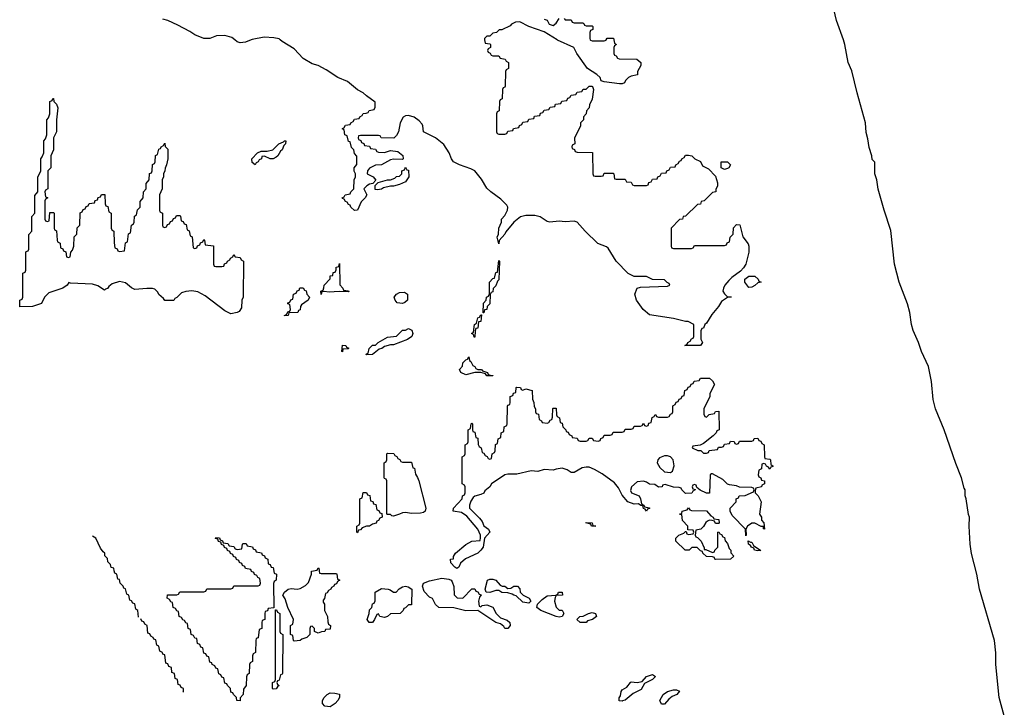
# Model space of a CAD drawing. Header units: inches. Extents: x 2886961 to 3052306, y 543424 to 918523.
# Tile 71 of 117: x 3040066 to 3046608, y 715566 to 720135. Entities that reach past the tile are written whole.
import ezdxf

# ---------------------------------------------------------------- set-up
doc = ezdxf.new("R2010")
doc.units = ezdxf.units.IN
doc.header["$MEASUREMENT"] = 0
doc.layers.add('D0741', color=7, linetype='Continuous')
doc.layers.add('D0742', color=7, linetype='Continuous')

msp = doc.modelspace()

# ---------------------------------------------------------------- linework, layer by layer
at = {"layer": 'D0741', "color": 6}
for points in [[(3041604.5, 720000), (3041566, 719986), (3041530, 719981.2), (3041510, 719988), (3041496, 720000)], [(3043155.3, 720000), (3043158, 719978), (3043190, 719974), (3043194, 719970), (3043194, 719950), (3043178, 719942), (3043174, 719930), (3043178, 719918), (3043192.7, 719912.7), (3043198, 719898), (3043210, 719894), (3043250, 719894), (3043258, 719878), (3043292.7, 719872.7), (3043298, 719858), (3043314, 719850), (3043314, 719810), (3043298, 719802), (3043294, 719790), (3043292.7, 719692.7), (3043290, 719686), (3043278, 719682), (3043274, 719670), (3043271.6, 719608.4), (3043258, 719602), (3043254, 719590), (3043251.6, 719528.4), (3043238, 719522), (3043234, 719510), (3043234, 719390), (3043238, 719378), (3043250, 719374), (3043290, 719374), (3043302, 719378), (3043310, 719394), (3043342, 719398), (3043347.3, 719412.7), (3043382, 719418), (3043387.3, 719432.7), (3043402, 719438), (3043410, 719454), (3043442, 719458), (3043450, 719474), (3043482, 719478), (3043487.3, 719492.7), (3043522, 719498), (3043527.3, 719512.7), (3043542, 719518), (3043550, 719534), (3043582, 719538), (3043590, 719554), (3043622, 719558), (3043627.3, 719572.7), (3043662, 719578), (3043667.3, 719592.7), (3043702, 719598), (3043707.3, 719612.7), (3043722, 719618), (3043730, 719634), (3043762, 719638), (3043770, 719654), (3043802, 719658), (3043810, 719674), (3043830, 719674), (3043850, 719694), (3043867.3, 719692.7), (3043872, 719690), (3043878, 719670), (3043870, 719606), (3043851.3, 719568.7), (3043850.7, 719549.3), (3043832, 719530), (3043830.9, 719509.1), (3043812, 719490), (3043811.3, 719470), (3043792, 719450), (3043792, 719430), (3043752.7, 719347.3), (3043754, 719310), (3043738, 719302), (3043734, 719290), (3043738, 719278), (3043752.7, 719272.7), (3043758, 719258), (3043770, 719254), (3043872.7, 719252.7), (3043874, 719110), (3043878, 719098), (3043890, 719094), (3043930, 719094), (3043942, 719098), (3043950, 719114), (3044010, 719114), (3044014, 719110), (3044018, 719078), (3044030, 719074), (3044090, 719074), (3044098, 719058), (3044130, 719054), (3044138, 719038), (3044150, 719034), (3044230, 719034), (3044242, 719038), (3044247.3, 719052.7), (3044262, 719058), (3044270, 719074), (3044302, 719078), (3044306, 719090), (3044322, 719098), (3044330, 719114), (3044362, 719118), (3044366, 719130), (3044382, 719138), (3044390, 719154), (3044422, 719158), (3044426, 719170), (3044442, 719178), (3044450, 719194), (3044462, 719198), (3044466, 719210), (3044482, 719218), (3044490, 719234), (3044510, 719234), (3044532, 719230), (3044551.1, 719211.2), (3044590, 719192), (3044603.5, 719163.5), (3044643.6, 719143.6), (3044690, 719094), (3044702, 719050), (3044702, 719030), (3044692.7, 719007.3), (3044692, 718990), (3044670, 718986), (3044614, 718930), (3044594, 718926), (3044590, 718908), (3044570, 718906), (3044491.1, 718828.8), (3044474, 718826), (3044471.1, 718808.8), (3044450, 718806), (3044394, 718750), (3044394, 718630), (3044398, 718618), (3044410, 718614), (3044530, 718614), (3044542, 718618), (3044550, 718634), (3044750, 718634), (3044762, 718638), (3044767.3, 718652.7), (3044782, 718658), (3044786, 718690), (3044806, 718710), (3044808.4, 718751.6), (3044830, 718774), (3044850.7, 718770.7), (3044870.9, 718690.9), (3044906.4, 718646.4), (3044911, 718630), (3044910.9, 718590.9), (3044890.7, 718510), (3044874.9, 718485.1), (3044856.4, 718463.6), (3044797.5, 718422.5), (3044777.5, 718402.5), (3044750.8, 718370), (3044742, 718350), (3044738, 718330), (3044750, 718312), (3044770, 718294), (3044794, 718294), (3044794, 718290), (3044770, 718288), (3044730, 718262), (3044710.4, 718229.6), (3044665.1, 718174.9), (3044630, 718119), (3044618, 718110), (3044610, 718086), (3044598, 718082), (3044592, 718068), (3044591.1, 718011.2), (3044602, 717990), (3044590, 717969), (3044486, 717970), (3044502, 717978), (3044506, 717990), (3044522, 717998), (3044530, 718014), (3044542, 718018), (3044546, 718030), (3044546, 718110), (3044508.4, 718128.4), (3044490, 718128.7), (3044410, 718149), (3044250, 718172.7), (3044209.7, 718209.7), (3044164.5, 718270), (3044152.7, 718310), (3044170, 718351.3), (3044190, 718358), (3044370, 718364.7), (3044386, 718370), (3044382, 718382), (3044367.3, 718387.3), (3044350, 718406), (3044270, 718408), (3044230, 718428), (3044150, 718429), (3044110, 718449.2), (3044029.7, 718529.7), (3043975.9, 718615.9), (3043965.6, 718625.6), (3043908.4, 718648.4), (3043822.7, 718730), (3043770, 718789.3), (3043750, 718795.1), (3043690, 718792.3), (3043650, 718796.2), (3043589.3, 718789.3), (3043570, 718794), (3043525.2, 718825.2), (3043490, 718834), (3043430, 718833.2), (3043394.4, 718825.6), (3043350, 718788.7), (3043296, 718724), (3043290, 718708.7), (3043252, 718668), (3043250, 718646), (3043238, 718690), (3043248, 718710), (3043248.7, 718750), (3043268, 718790), (3043268, 718810), (3043290, 718834), (3043308, 718870), (3043308.7, 718890), (3043303.1, 718903.1), (3043262.9, 718942.9), (3043197.2, 718990), (3043170, 719016), (3043135.1, 719075.1), (3043089.6, 719129.6), (3043064.2, 719144.2), (3042989, 719170), (3042949.5, 719190), (3042936, 719210), (3042919.3, 719250), (3042884.5, 719304.5), (3042830, 719349), (3042749.5, 719389.5), (3042745.2, 719430), (3042739.5, 719439.5), (3042721.5, 719461.5), (3042686.8, 719486.8), (3042650, 719498), (3042630, 719496), (3042613.4, 719486.6), (3042594.8, 719450), (3042582, 719390), (3042570, 719366), (3042551.6, 719348.4), (3042468.9, 719348.8), (3042462, 719362), (3042450, 719366), (3042330, 719366), (3042318, 719362), (3042314, 719350), (3042318, 719338), (3042332.7, 719332.7), (3042338, 719318), (3042352.7, 719312.7), (3042358, 719298), (3042390, 719294), (3042398, 719278), (3042430, 719274), (3042438, 719258), (3042450, 719254), (3042490, 719252), (3042530, 719264.7), (3042579.6, 719259.6), (3042612.7, 719232.7), (3042614, 719210), (3042610, 719206), (3042550, 719208.7), (3042530, 719204), (3042470.7, 719169.3), (3042430, 719168.7), (3042390.9, 719149.1), (3042378, 719130), (3042374, 719110), (3042414, 719090), (3042432.7, 719067.3), (3042412.7, 719047.3), (3042390, 719042), (3042372, 719030), (3042352, 719010), (3042372, 718970), (3042362, 718950), (3042334.8, 718925.2), (3042310, 718868.7), (3042290, 718866), (3042266, 718890), (3042262, 718902), (3042250, 718906), (3042242, 718922), (3042230, 718926), (3042222, 718942), (3042210, 718946), (3042208, 718952), (3042222, 718958), (3042228.4, 718971.6), (3042262, 718978), (3042266, 718990), (3042286, 719010), (3042288, 719070), (3042298, 719090), (3042298, 719110), (3042288.9, 719128.8), (3042288.7, 719150), (3042307.3, 719172.7), (3042307.3, 719227.3), (3042290, 719246), (3042286, 719270), (3042270, 719286), (3042262, 719322), (3042250, 719326), (3042242, 719362), (3042226, 719370), (3042222, 719402), (3042208, 719410), (3042222, 719418), (3042230, 719434), (3042262, 719438), (3042266, 719450), (3042282, 719458), (3042290, 719474), (3042322, 719478), (3042326, 719490), (3042342, 719498), (3042348.4, 719511.6), (3042367.3, 719512.7), (3042382, 719518), (3042388.4, 719531.6), (3042422, 719538), (3042427.3, 719552.7), (3042427.3, 719587.3), (3042369.4, 719629.4), (3042349.3, 719649.3), (3042309.6, 719669.6), (3042243.9, 719723.9), (3042179, 719750), (3042102.5, 719802.5), (3042050, 719829.2), (3042010, 719840.9), (3041950, 719877.2), (3041890, 719941.2), (3041810, 719989.5), (3041797.7, 720000)], [(3044013.8, 720000), (3044018, 719978), (3044032, 719970), (3044018, 719962), (3044014, 719950), (3044014, 719910), (3044018, 719898), (3044030, 719894), (3044038, 719878), (3044050, 719874), (3044167.3, 719872.7), (3044194, 719850), (3044194, 719830), (3044171.3, 719790), (3044171.6, 719768.4), (3044130, 719759.3), (3044111.3, 719750), (3044091, 719730), (3044084.7, 719715.3), (3044070, 719708.7), (3044051, 719709), (3043950, 719722), (3043929.1, 719729.1), (3043922, 719750), (3043902, 719770), (3043839, 719810), (3043769, 719910), (3043749, 719949), (3043638.6, 719998.6), (3043636.4, 720000)], [(3043857.3, 720000), (3043858, 719998), (3043870, 719994), (3043950, 719994), (3043962, 719998), (3043963.1, 720000)], [(3046608.5, 715510), (3046573.3, 715630), (3046552.7, 715850), (3046552.9, 715927.1), (3046543.7, 716010), (3046443.1, 716350), (3046426.6, 716450), (3046390, 716588), (3046381.6, 716650), (3046375.3, 716770), (3046378, 716830), (3046370, 716846), (3046355.3, 716950), (3046348.7, 716970), (3046348.7, 717010), (3046341.5, 717021.5), (3046325.1, 717090), (3046285.3, 717185.3), (3046208.4, 717408.4), (3046152.3, 717550), (3046136, 717610), (3046125.2, 717730), (3046103.7, 717830), (3046058, 717930), (3046038.7, 717990), (3046002.4, 718070), (3045991.6, 718110), (3045980.5, 718190), (3045965.7, 718245.7), (3045909.7, 718390), (3045878.9, 718510), (3045854.7, 718734.7), (3045810, 718868.7), (3045770, 719008), (3045762, 719070), (3045749.2, 719110), (3045747.3, 719187.3), (3045730, 719206), (3045728.7, 719230), (3045710, 719286), (3045702.7, 719342.7), (3045690, 719386), (3045686, 719450), (3045630, 719648.7), (3045594.9, 719794.9), (3045572, 719850), (3045549.6, 719970), (3045539.2, 720000)], [(3040856, 716164), (3040852, 716210), (3040838, 716218), (3040830, 716254), (3040818, 716258), (3040810, 716274), (3040798, 716278), (3040792, 716310), (3040778, 716318), (3040770, 716354), (3040758, 716358), (3040754, 716370), (3040734, 716390), (3040730, 716414), (3040718, 716418), (3040712, 716450), (3040698, 716458), (3040692.7, 716472.7), (3040692, 716490), (3040674, 716494), (3040670, 716514), (3040652.7, 716532.7), (3040650, 716554), (3040632.7, 716572.7), (3040632, 716590), (3040619.6, 716599.6), (3040603.6, 716623.6), (3040572, 716690), (3040550, 716702)], [(3041150, 715666), (3041154, 715670), (3041154, 715690), (3041138, 715698), (3041132.7, 715712.7), (3041118, 715718), (3041114, 715750), (3041098, 715758), (3041094, 715790), (3041078, 715798), (3041074, 715830), (3041058, 715838), (3041050, 715854), (3041038, 715858), (3041030, 715914), (3041018, 715918), (3041014, 715930), (3040998, 715938), (3040991.6, 715971.6), (3040978, 715978), (3040970, 716014), (3040958, 716018), (3040954, 716030), (3040938, 716038), (3040930, 716054), (3040918, 716058), (3040912, 716110), (3040898, 716118), (3040890, 716134), (3040878, 716138), (3040870, 716154)]]:
    msp.add_lwpolyline(points, dxfattribs=at)
for points in [[(3040250, 718794), (3040262, 718798), (3040267.3, 718852.7), (3040290, 718854), (3040294, 718850), (3040294, 718750), (3040298, 718738), (3040311.6, 718731.6), (3040314, 718670), (3040318, 718658), (3040334, 718650), (3040338, 718618), (3040352.7, 718612.7), (3040358, 718598), (3040372.7, 718592.7), (3040378, 718558), (3040390, 718554), (3040402, 718558), (3040406, 718590), (3040416.4, 718603.6), (3040426, 718630), (3040428.4, 718691.6), (3040446, 718710), (3040448.4, 718751.6), (3040466, 718770), (3040468.4, 718851.6), (3040482, 718858), (3040487.3, 718872.7), (3040502, 718878), (3040507.3, 718892.7), (3040522, 718898), (3040527.3, 718912.7), (3040562, 718918), (3040567.3, 718932.7), (3040582, 718938), (3040587.3, 718952.7), (3040602, 718958), (3040610, 718974), (3040632.7, 718972.7), (3040634, 718910), (3040638, 718898), (3040652.7, 718892.7), (3040658, 718858), (3040674, 718850), (3040674, 718750), (3040678, 718738), (3040692, 718730), (3040692.7, 718652.7), (3040698, 718618), (3040712.7, 718612.7), (3040718, 718598), (3040730, 718594), (3040762, 718598), (3040768.4, 718651.6), (3040782, 718658), (3040788.4, 718711.6), (3040802, 718718), (3040808, 718770), (3040822, 718778), (3040826, 718790), (3040828, 718830), (3040842, 718838), (3040848.4, 718871.6), (3040866, 718890), (3040867.3, 718927.3), (3040886, 718950), (3040888.4, 718991.6), (3040906, 719010), (3040907.3, 719047.3), (3040926, 719070), (3040928.4, 719111.6), (3040942, 719118), (3040946, 719130), (3040948.4, 719171.6), (3040962, 719178), (3040966, 719190), (3040968.4, 719231.6), (3040982, 719238), (3040990, 719274), (3041002, 719278), (3041006, 719290), (3041022, 719298), (3041030, 719314), (3041032.7, 719292.7), (3041050, 719274), (3041051.3, 719210), (3041042, 719170), (3041031.6, 719148.4), (3041031.3, 719130), (3041022, 719110), (3041022, 719090), (3041012, 719070), (3041012, 719010), (3040994, 718970), (3040994, 718870), (3040998, 718858), (3041014, 718850), (3041014, 718770), (3041018, 718758), (3041030, 718754), (3041042, 718758), (3041047.3, 718772.7), (3041062, 718778), (3041067.3, 718792.7), (3041082, 718798), (3041087.3, 718812.7), (3041102, 718818), (3041107.3, 718832.7), (3041130, 718834), (3041134, 718830), (3041138, 718798), (3041152.7, 718792.7), (3041158, 718778), (3041172.7, 718772.7), (3041178, 718738), (3041192.7, 718732.7), (3041198, 718698), (3041211.6, 718691.6), (3041218, 718618), (3041230, 718614), (3041242, 718618), (3041247.3, 718632.7), (3041262, 718638), (3041267.3, 718652.7), (3041282, 718658), (3041290, 718674), (3041294, 718670), (3041298, 718638), (3041352.7, 718632.7), (3041354, 718510), (3041358, 718498), (3041370, 718494), (3041410, 718494), (3041422, 718498), (3041427.3, 718512.7), (3041442, 718518), (3041446, 718530), (3041462, 718538), (3041466, 718550), (3041482, 718558), (3041490, 718574), (3041498, 718558), (3041530, 718554), (3041538, 718538), (3041554, 718530), (3041552, 718290), (3041542, 718270), (3041539.6, 718220.4), (3041524.7, 718195.3), (3041510, 718189.4), (3041470, 718180.9), (3041430, 718199.3), (3041299.5, 718299.5), (3041250, 718326), (3041210, 718334), (3041170, 718329.4), (3041141.1, 718318.9), (3041110, 718289), (3041096.9, 718283.1), (3041090, 718268.7), (3041031.3, 718268.7), (3041022, 718282), (3040990, 718308.7), (3040984.7, 718324.7), (3040964, 718344), (3040949.3, 718349.3), (3040910, 718349.6), (3040830, 718342.9), (3040810, 718352.7), (3040770, 718385.1), (3040730, 718395.3), (3040680.7, 718379.3), (3040657.3, 718362.7), (3040650, 718349.2), (3040635.3, 718344.7), (3040630, 718338), (3040586.3, 718366.3), (3040550, 718378), (3040403.1, 718383.1), (3040392.7, 718387.3), (3040382, 718370), (3040352, 718350), (3040260.3, 718319.7), (3040230.8, 718290), (3040210, 718249), (3040150, 718229.5), (3040067.3, 718227.3), (3040066, 718270), (3040082, 718278), (3040086, 718290), (3040086, 718450), (3040102, 718458), (3040106, 718470), (3040107.3, 718587.3), (3040110, 718594), (3040122, 718598), (3040126, 718610), (3040127.3, 718707.3), (3040146, 718730), (3040147.3, 718827.3), (3040166, 718850), (3040167.3, 718967.3), (3040186, 718990), (3040187.3, 719087.3), (3040206, 719130), (3040206, 719210), (3040216.4, 719223.6), (3040226, 719250), (3040226, 719330), (3040236.4, 719343.6), (3040246, 719370), (3040246, 719470), (3040256.4, 719483.6), (3040266, 719510), (3040266, 719590), (3040282, 719598), (3040286, 719610), (3040290.8, 719610.8), (3040292, 719592), (3040310, 719574), (3040318.8, 719550), (3040310.7, 719470), (3040310.7, 719390), (3040291.3, 719350), (3040290.8, 719270), (3040272, 719230), (3040272, 719150), (3040254, 719130), (3040252, 719010), (3040238, 719002), (3040234, 718990), (3040238, 718958), (3040252, 718950), (3040238, 718942), (3040234, 718930), (3040234, 718810), (3040238, 718798)], [(3041730, 719209.3), (3041692.7, 719227.3), (3041674, 719226), (3041672, 719210), (3041656.9, 719203.1), (3041651, 719190), (3041636.9, 719183.1), (3041630, 719169.2), (3041610, 719186), (3041609.1, 719210.9), (3041646, 719250), (3041670, 719262), (3041710, 719262), (3041749, 719271), (3041788, 719310), (3041818, 719322), (3041826, 719330), (3041834, 719330), (3041832, 719310), (3041821, 719299), (3041810.7, 719270), (3041798.8, 719261.2), (3041781, 719230), (3041770, 719221.2), (3041750, 719209.4)], [(3042443.1, 719003.1), (3042427.3, 719007.3), (3042427.3, 719032.7), (3042447.3, 719052.7), (3042510, 719071), (3042530, 719071.3), (3042558, 719082), (3042570, 719092), (3042590, 719094), (3042606, 719110), (3042606, 719130), (3042622, 719138), (3042630, 719154), (3042638, 719138), (3042650, 719134), (3042651.3, 719090), (3042630, 719058), (3042590, 719039), (3042550, 719029), (3042530, 719029), (3042482.8, 719017.2), (3042470, 719009.2)], [(3044750, 719139), (3044728, 719150), (3044728, 719190), (3044770, 719191), (3044790, 719171.3), (3044778, 719150), (3044770, 719145.2)], [(3042254, 718326), (3042189.2, 718329.2), (3042123.2, 718323.2), (3042090, 718328), (3042074, 718326), (3042070, 718309.3), (3042068, 718330), (3042082, 718338), (3042088, 718352), (3042088.7, 718370), (3042128, 718412), (3042130, 718432), (3042146, 718434), (3042150, 718454), (3042162, 718458), (3042168, 718472), (3042168.7, 718490), (3042186, 718494), (3042190, 718514), (3042192.7, 718372.7), (3042214, 718350), (3042218, 718338), (3042250, 718332)], [(3043146, 718186), (3043148.4, 718251.6), (3043166, 718270), (3043168, 718290), (3043182, 718298), (3043187.3, 718312.7), (3043188.7, 718390), (3043210, 718414), (3043222, 718418), (3043230, 718454), (3043242, 718458), (3043250, 718534), (3043254, 718530), (3043250, 718406), (3043242, 718398), (3043230, 718366), (3043211.6, 718348.4), (3043210, 718326), (3043198, 718322), (3043192, 718308), (3043190, 718246), (3043171.6, 718228.4), (3043170, 718208), (3043154, 718206), (3043150, 718186)], [(3044910, 718355.3), (3044884, 718390), (3044884, 718410), (3044910, 718430.8), (3044950.6, 718430.6), (3044974, 718410), (3044978, 718398), (3044992, 718390), (3044970, 718386), (3044950, 718368.7), (3044930, 718358)], [(3041826, 718166), (3041826, 718170), (3041842, 718178), (3041847.3, 718192.7), (3041862, 718198), (3041866, 718210), (3041862, 718242), (3041847.3, 718247.3), (3041847.3, 718252.7), (3041862, 718258), (3041867.3, 718272.7), (3041882, 718278), (3041886, 718310), (3041902, 718318), (3041910, 718334), (3041922, 718338), (3041927.3, 718352.7), (3041950, 718354), (3041958, 718338), (3041970, 718334), (3041974, 718310), (3041992, 718290), (3041982, 718270), (3041939.6, 718240.4), (3041931.1, 718228.8), (3041930, 718206), (3041918, 718202), (3041914, 718190), (3041854, 718186), (3041850, 718169)], [(3042610, 718248.7), (3042574, 718254), (3042562, 718270), (3042555.3, 718290), (3042569.3, 718310.7), (3042590, 718321), (3042623.6, 718323.6), (3042642, 718310), (3042642, 718270), (3042625.4, 718254.6)], [(3043086, 718026), (3043082, 718042), (3043068, 718050), (3043082, 718058), (3043088, 718110), (3043102, 718118), (3043110, 718154), (3043122, 718158), (3043130, 718174), (3043134, 718174), (3043130.8, 718130), (3043114, 718126), (3043110, 718086), (3043098, 718082), (3043092, 718068), (3043090, 718026)], [(3042368, 717908), (3042370, 717914), (3042382, 717918), (3042388, 717950), (3042410, 717971.3), (3042430, 717972), (3042448, 717990), (3042510, 718026), (3042568.9, 718031.2), (3042610, 718071.3), (3042630, 718072), (3042650, 718082), (3042671.3, 718071.3), (3042678, 718050), (3042671, 718030), (3042642, 718010), (3042550, 717975.3), (3042530, 717975.3), (3042490, 717964), (3042471.3, 717950), (3042454.4, 717945.6), (3042410, 717909)], [(3042210, 717928), (3042206, 717930), (3042210, 717972), (3042234, 717970), (3042238, 717958), (3042252.7, 717952.7), (3042248.7, 717948.7), (3042214, 717946)], [(3043210, 717768), (3043171, 717769), (3043162, 717782), (3043129.3, 717789.3), (3043090, 717789.4), (3043030, 717775.3), (3042998, 717790), (3042988, 717810), (3043007.3, 717832.7), (3043010, 717854), (3043030, 717874), (3043042, 717878), (3043050, 717894), (3043054, 717870), (3043063.6, 717863.6), (3043078, 717838), (3043091.3, 717830), (3043098, 717818), (3043110, 717811.3), (3043134, 717810), (3043142, 717802), (3043174, 717790), (3043178, 717778), (3043192, 717772), (3043210, 717771.3)], [(3044630, 717494), (3044648.4, 717511.6), (3044682, 717518), (3044690, 717532), (3044712.7, 717532.7), (3044714, 717410), (3044698, 717402), (3044694, 717390), (3044674, 717370), (3044610, 717318), (3044587.3, 717307.3), (3044538, 717302), (3044534, 717290), (3044572.7, 717272.7), (3044591.6, 717271.6), (3044610, 717254), (3044630, 717254), (3044642, 717258), (3044648.4, 717271.6), (3044702, 717278), (3044710, 717294), (3044730, 717294), (3044742, 717298), (3044750, 717314), (3044782, 717318), (3044790, 717334), (3044812.7, 717332.7), (3044818, 717318), (3044830, 717314), (3044842, 717318), (3044850, 717334), (3044930, 717334), (3044942, 717338), (3044947.3, 717352.7), (3044970, 717354), (3044978, 717338), (3044990, 717334), (3044998, 717318), (3045012, 717310), (3045014, 717230), (3045018, 717218), (3045050, 717214), (3045054, 717210), (3045058, 717178), (3045071.1, 717171.2), (3045070, 717166), (3045058, 717162), (3045050, 717148.7), (3045042, 717162), (3045027.3, 717167.3), (3045022, 717182), (3045010, 717186), (3044998, 717182), (3044994, 717150), (3044978, 717142), (3044974, 717110), (3044978, 717098), (3044991.6, 717091.6), (3044994, 717074), (3045014, 717070), (3045014, 717050), (3044998, 717042), (3044994, 717030), (3044958, 717022), (3044952.7, 717007.3), (3044952, 716990), (3044972, 716970), (3044992, 716930), (3044982, 716850), (3044994, 716830), (3044994, 716810), (3045011, 716791), (3045014, 716750), (3045008, 716752), (3045008, 716768), (3044992, 716768), (3044950, 716789.3), (3044930, 716789), (3044902, 716770), (3044892, 716750), (3044894, 716710), (3044890, 716706), (3044888, 716750), (3044800.2, 716840.2), (3044786, 716870), (3044786, 716890), (3044826, 716930), (3044826, 716950), (3044842, 716958), (3044846, 716970), (3044887.3, 716972.7), (3044942, 716998), (3044946, 717010), (3044942, 717022), (3044930, 717026), (3044850, 717028), (3044830, 717038), (3044783.1, 717043.1), (3044770, 717048), (3044738.6, 717078.6), (3044670, 717118), (3044662, 717118), (3044654, 717110), (3044650, 716988), (3044630, 716988), (3044588.4, 717008.4), (3044566, 717026), (3044562, 717042), (3044550, 717046), (3044538, 717042), (3044534, 717030), (3044538, 717018), (3044554, 717014), (3044554, 717010), (3044538, 717002), (3044532, 716988), (3044490, 716986), (3044466, 717010), (3044462, 717022), (3044447.3, 717027.3), (3044410, 717028.7), (3044354, 717046), (3044338, 717042), (3044334, 717030), (3044310, 717028.7), (3044287.3, 717047.3), (3044250, 717048), (3044230, 717062), (3044210, 717069), (3044170, 717064), (3044131.3, 717030), (3044125.4, 717005.4), (3044131.3, 716991.3), (3044182, 716970), (3044191.6, 716951.6), (3044198, 716918), (3044214, 716910), (3044218, 716898), (3044251.3, 716891.3), (3044250, 716886), (3044238, 716882), (3044230, 716868), (3044222, 716882), (3044210, 716886), (3044206, 716906), (3044194, 716906), (3044178, 716918), (3044150, 716915.3), (3044108, 716930), (3044070, 716975.3), (3044044.8, 717024.8), (3044017.6, 717057.6), (3043936.2, 717116.2), (3043885.9, 717145.9), (3043850, 717160.7), (3043830, 717162.4), (3043802.8, 717157.2), (3043750, 717126), (3043730, 717125.2), (3043703.7, 717143.7), (3043670, 717154), (3043630, 717149.2), (3043610, 717141.2), (3043550, 717145.2), (3043510, 717133.2), (3043463.5, 717136.5), (3043370, 717114), (3043310, 717114), (3043290.6, 717109.4), (3043202, 717050), (3043191, 717030), (3043156, 717004), (3043150.6, 716989.4), (3043130, 716979), (3043091, 716969), (3043079.6, 716960.4), (3043063.6, 716936.4), (3043054, 716910), (3043054, 716890), (3043122, 716822), (3043139.8, 716799.8), (3043151, 716771), (3043182, 716750), (3043190.7, 716730), (3043154, 716690), (3043146, 716630), (3043130.4, 716609.6), (3043110.4, 716589.6), (3043027.5, 716552.5), (3042996, 716524), (3042983.6, 716496.4), (3042970, 716489), (3042956.4, 716496.4), (3042930, 716526), (3042928.7, 716550), (3042948, 716552), (3042948, 716568), (3042961.2, 716590), (3043030, 716647.3), (3043070, 716670.6), (3043126, 716674), (3043128.4, 716691.6), (3043128.7, 716710), (3043109.2, 716750), (3043036.5, 716836.5), (3043001.2, 716861.2), (3042946, 716870), (3042948, 716890), (3043006, 716950), (3043008.4, 716971.6), (3043022, 716978), (3043026, 716990), (3043026, 717030), (3043022, 717042), (3043006, 717050), (3043006, 717230), (3043022, 717238), (3043026, 717250), (3043026, 717310), (3043042, 717318), (3043046, 717330), (3043046, 717410), (3043062, 717418), (3043066, 717450), (3043070, 717454), (3043074, 717450), (3043074, 717410), (3043078, 717398), (3043090, 717394), (3043098, 717358), (3043110, 717354), (3043112.7, 717312.7), (3043118, 717298), (3043132, 717290), (3043138, 717258), (3043150, 717254), (3043158, 717238), (3043172.7, 717232.7), (3043178, 717218), (3043190, 717214), (3043202, 717218), (3043206, 717250), (3043222, 717258), (3043226, 717270), (3043228.4, 717311.6), (3043242, 717318), (3043246, 717350), (3043262, 717358), (3043266, 717390), (3043282, 717398), (3043286, 717430), (3043302, 717438), (3043306, 717450), (3043307.3, 717567.3), (3043310, 717574), (3043322, 717578), (3043326, 717590), (3043326, 717630), (3043342, 717638), (3043347.3, 717652.7), (3043362, 717658), (3043366, 717690), (3043370, 717692), (3043394, 717690), (3043398, 717678), (3043410, 717674), (3043430, 717682), (3043471.3, 717670), (3043472.7, 717612.7), (3043482, 717590), (3043483.6, 717563.6), (3043494, 717550), (3043494, 717530), (3043498, 717518), (3043512.7, 717512.7), (3043518, 717478), (3043534, 717470), (3043538, 717458), (3043570, 717454), (3043582, 717458), (3043590, 717474), (3043602, 717478), (3043607.3, 717492.7), (3043608.9, 717551.2), (3043610, 717554), (3043630, 717554), (3043634, 717510), (3043638, 717498), (3043652, 717490), (3043658, 717458), (3043670, 717454), (3043674, 717430), (3043694, 717410), (3043698, 717398), (3043710, 717394), (3043718, 717378), (3043734, 717370), (3043738, 717358), (3043770, 717354), (3043778, 717338), (3043790, 717334), (3043830, 717334), (3043842, 717338), (3043850, 717354), (3043870, 717354), (3043878, 717338), (3043910, 717334), (3043922, 717338), (3043927.3, 717352.7), (3043942, 717358), (3043950, 717374), (3043990, 717374), (3044002, 717378), (3044010, 717394), (3044070, 717394), (3044082, 717398), (3044090, 717414), (3044130, 717414), (3044142, 717418), (3044150, 717434), (3044190, 717434), (3044202, 717438), (3044210, 717454), (3044218, 717438), (3044230, 717434), (3044242, 717438), (3044247.3, 717452.7), (3044262, 717458), (3044268.4, 717491.6), (3044282, 717498), (3044288.4, 717511.6), (3044294, 717510), (3044298, 717498), (3044310, 717494), (3044370, 717494), (3044382, 717498), (3044390, 717514), (3044402, 717518), (3044406, 717530), (3044406, 717570), (3044422, 717578), (3044427.3, 717592.7), (3044442, 717598), (3044447.3, 717612.7), (3044462, 717618), (3044467.3, 717632.7), (3044482, 717638), (3044486, 717670), (3044502, 717678), (3044507.3, 717692.7), (3044522, 717698), (3044527.3, 717712.7), (3044542, 717718), (3044547.3, 717732.7), (3044582, 717738), (3044590, 717752), (3044650, 717752), (3044670, 717734), (3044682, 717710), (3044651.3, 717650), (3044650.8, 717630), (3044612, 717550), (3044612.7, 717512.7), (3044618, 717498)], [(3042610, 717194), (3042670, 717194), (3042678, 717158), (3042690, 717154), (3042695.3, 717115.3), (3042710, 717092), (3042717.3, 717070), (3042763.8, 716890), (3042760.5, 716870), (3042750, 716860.7), (3042730, 716855.6), (3042670, 716854), (3042630, 716859.6), (3042610, 716858), (3042590, 716849.6), (3042550, 716835.3), (3042538, 716838), (3042530, 716846), (3042510, 716846), (3042506, 716850), (3042506, 717070), (3042502, 717082), (3042490, 717086), (3042488.4, 717091.6), (3042488, 717190), (3042502, 717198), (3042506, 717210), (3042506, 717250), (3042510, 717254), (3042552.7, 717252.7), (3042558, 717238), (3042572.7, 717232.7), (3042578, 717218), (3042592.7, 717212.7), (3042598, 717198)], [(3044370, 717236), (3044350, 717236), (3044316.8, 717223.2), (3044306.8, 717210), (3044302.8, 717190), (3044318.5, 717158.5), (3044350, 717131), (3044390, 717126.8), (3044404.7, 717135.3), (3044414, 717170), (3044409, 717210), (3044389.4, 717229.4)], [(3042310, 716726), (3042306, 716730), (3042306, 716770), (3042322, 716778), (3042326, 716790), (3042326, 716950), (3042342, 716958), (3042347.3, 716992.7), (3042370, 716994), (3042378, 716978), (3042392.7, 716972.7), (3042398, 716938), (3042412.7, 716932.7), (3042418, 716918), (3042432.7, 716912.7), (3042438, 716878), (3042452.7, 716872.7), (3042458, 716858), (3042472.7, 716852.7), (3042474, 716830), (3042458, 716822), (3042450, 716806), (3042438, 716802), (3042434, 716790), (3042410, 716782), (3042390, 716769), (3042371.3, 716768.7), (3042342, 716758), (3042330, 716746), (3042318, 716742)], [(3044690, 716786), (3044682, 716802), (3044668, 716808), (3044650, 716808.7), (3044636.9, 716803.1), (3044625.4, 716794.6), (3044610, 716768), (3044590.9, 716749.1), (3044558, 716742), (3044554, 716710), (3044558, 716698), (3044570, 716694), (3044594, 716670), (3044614, 716626), (3044614, 716614), (3044626, 716614), (3044670, 716594), (3044682, 716598), (3044686, 716610), (3044706, 716630), (3044706, 716730), (3044712.7, 716732.7), (3044718, 716718), (3044730, 716714), (3044738, 716698), (3044750, 716694), (3044752.7, 716672.7), (3044770, 716654), (3044781, 716621), (3044791, 716610), (3044791.3, 716591.3), (3044810.6, 716570.6), (3044790, 716549), (3044691.1, 716548.8), (3044686, 716550), (3044682, 716562), (3044670, 716566), (3044630, 716568), (3044606, 716590), (3044602, 716602), (3044590, 716606), (3044567.3, 716627.3), (3044532.7, 716627.3), (3044514, 716610), (3044488, 716610), (3044426, 716670), (3044426, 716690), (3044446, 716710), (3044478, 716722), (3044490, 716734), (3044494, 716734), (3044498, 716718), (3044510, 716714), (3044542, 716718), (3044546, 716730), (3044542, 716742), (3044506, 716746), (3044506, 716770), (3044470, 716806), (3044466, 716846), (3044454, 716846), (3044450, 716852), (3044466, 716854), (3044468, 716870), (3044502, 716878), (3044510, 716891.3), (3044518, 716878), (3044530, 716874), (3044630, 716871), (3044658, 716838), (3044674, 716830), (3044678, 716818), (3044712.7, 716812.7), (3044714, 716790), (3044710, 716786)], [(3043890, 716768.7), (3043866, 716770), (3043862, 716782), (3043828.9, 716791.2), (3043830, 716794), (3043870, 716790.8), (3043874, 716774), (3043894, 716770)], [(3041510, 716614), (3041542, 716618), (3041546, 716650), (3041550, 716654), (3041570, 716654), (3041578, 716638), (3041612.7, 716632.7), (3041618, 716618), (3041632.7, 716612.7), (3041638, 716598), (3041672.7, 716592.7), (3041678, 716578), (3041692.7, 716572.7), (3041698, 716558), (3041714, 716550), (3041718, 716518), (3041730, 716514), (3041738, 716498), (3041750, 716494), (3041758, 716458), (3041772, 716450), (3041771.3, 716410), (3041758, 716402), (3041752, 716388), (3041754, 716226), (3041718, 716222), (3041712.7, 716207.3), (3041698, 716202), (3041694, 716190), (3041694, 716150), (3041678, 716142), (3041674, 716130), (3041674, 716090), (3041658, 716082), (3041651.6, 716028.4), (3041638, 716022), (3041634, 716010), (3041632, 715930), (3041618, 715922), (3041612.7, 715907.3), (3041612, 715870), (3041598, 715862), (3041594, 715850), (3041591.3, 715790), (3041578, 715782), (3041572.7, 715767.3), (3041571.3, 715710), (3041552.7, 715687.3), (3041551.3, 715650), (3041531.6, 715628.4), (3041530, 715608), (3041508, 715610), (3041506, 715630), (3041486, 715650), (3041482, 715662), (3041470, 715666), (3041466, 715690), (3041446, 715710), (3041442, 715722), (3041430, 715726), (3041422, 715762), (3041410, 715766), (3041402, 715782), (3041388.4, 715788.4), (3041382, 715822), (3041370, 715826), (3041362, 715842), (3041346, 715850), (3041342, 715862), (3041330, 715866), (3041322, 715902), (3041310, 715906), (3041302, 715922), (3041290, 715926), (3041282, 715962), (3041270, 715966), (3041262, 715982), (3041248, 715990), (3041242, 716022), (3041230, 716026), (3041222, 716042), (3041206, 716050), (3041202, 716082), (3041186, 716090), (3041182, 716122), (3041170, 716126), (3041162, 716142), (3041150, 716146), (3041142, 716162), (3041126, 716170), (3041122, 716202), (3041110, 716206), (3041102, 716222), (3041086, 716230), (3041082, 716262), (3041070, 716266), (3041062, 716282), (3041046, 716290), (3041047.3, 716312.7), (3041110, 716314), (3041122, 716318), (3041130, 716334), (3041290, 716334), (3041302, 716338), (3041310, 716354), (3041470, 716354), (3041482, 716358), (3041490, 716374), (3041650, 716374), (3041662, 716378), (3041666, 716390), (3041662, 716422), (3041647.3, 716427.3), (3041642, 716442), (3041627.3, 716447.3), (3041622, 716462), (3041607.3, 716467.3), (3041602, 716482), (3041567.3, 716487.3), (3041562, 716502), (3041547.3, 716507.3), (3041542, 716522), (3041527.3, 716527.3), (3041522, 716542), (3041507.3, 716547.3), (3041502, 716562), (3041487.3, 716567.3), (3041482, 716582), (3041467.3, 716587.3), (3041462, 716602), (3041447.3, 716607.3), (3041442, 716622), (3041427.3, 716627.3), (3041422, 716642), (3041407.3, 716647.3), (3041402, 716662), (3041387.3, 716667.3), (3041382, 716682), (3041367.3, 716687.3), (3041370, 716694), (3041392.7, 716692.7), (3041398, 716678), (3041412.7, 716672.7), (3041418, 716658), (3041450, 716654), (3041458, 716638), (3041490, 716634), (3041498, 716618)], [(3044922, 716662), (3044930, 716662), (3044941, 716641), (3044990, 716608.7), (3044970, 716605.2), (3044949, 716610), (3044943.1, 716623.1), (3044928.7, 716630), (3044922, 716642), (3044908.7, 716650), (3044907.3, 716672.7)], [(3042070, 716454), (3042170, 716454), (3042174, 716450), (3042178, 716418), (3042194, 716410), (3042178, 716402), (3042170, 716386), (3042158, 716382), (3042154, 716370), (3042138, 716362), (3042134, 716350), (3042118, 716342), (3042110, 716326), (3042098, 716322), (3042091.6, 716288.4), (3042082, 716278), (3042083.6, 716263.6), (3042091.3, 716251.3), (3042092, 716210), (3042111.3, 716170), (3042112.7, 716132.7), (3042118, 716118), (3042131.3, 716110), (3042130, 716086), (3042098, 716082), (3042094, 716070), (3042072, 716068), (3042050, 716058), (3042026, 716070), (3042026, 716090), (3042010, 716106), (3041998, 716102), (3041994, 716090), (3041994, 716050), (3041974, 716030), (3041941, 716019), (3041930, 716009.2), (3041890, 716006), (3041886, 716010), (3041882, 716042), (3041866, 716050), (3041866, 716110), (3041882, 716118), (3041886, 716150), (3041848.4, 716228.4), (3041830, 716286), (3041815.3, 716310), (3041825.2, 716330), (3041849.6, 716350.4), (3041870, 716355.5), (3041909.2, 716350.8), (3041930, 716354.8), (3041964.1, 716375.9), (3041984.1, 716395.9), (3042006, 716450), (3042006, 716470), (3042042, 716478), (3042050, 716492), (3042054, 716490), (3042058, 716458)], [(3043010, 716292), (3043070, 716352), (3043090, 716354), (3043098, 716338), (3043110, 716334), (3043118, 716318), (3043132, 716312), (3043122, 716298), (3043114, 716270), (3043118, 716238), (3043130, 716234), (3043138, 716242), (3043170, 716246), (3043210.4, 716230.4), (3043231, 716190), (3043260.7, 716160.7), (3043305.4, 716145.4), (3043322, 716130), (3043324.7, 716110), (3043310, 716089), (3043290, 716089.3), (3043282.7, 716102.7), (3043260.2, 716120.2), (3043229, 716130), (3043110, 716209.3), (3043030, 716206.3), (3042950, 716227.3), (3042850, 716228.7), (3042830, 716248), (3042808.7, 716288.7), (3042790, 716298), (3042754.6, 716334.6), (3042742, 716370), (3042749, 716390), (3042790, 716406.8), (3042870, 716424), (3042918, 716418), (3042934, 716410), (3042939.6, 716399.6), (3042951.6, 716368.4), (3042952.7, 716312.7), (3042972.7, 716292.7)], [(3043310, 716356), (3043330, 716358), (3043350, 716370.7), (3043374, 716370), (3043390, 716354), (3043392, 716330), (3043411, 716311), (3043452, 716290), (3043462, 716270), (3043450, 716258), (3043410, 716265.2), (3043366, 716306), (3043348.7, 716310), (3043338, 716318), (3043310, 716326), (3043269.5, 716329.5), (3043250, 716342), (3043230, 716342), (3043190, 716329.2), (3043166, 716330), (3043158, 716350), (3043175.3, 716410), (3043190, 716417.3), (3043210, 716417.3), (3043230, 716410.7), (3043258, 716378), (3043271, 716371), (3043290, 716370.8)], [(3042490, 716162), (3042458, 716170), (3042450, 716186), (3042438, 716182), (3042424.7, 716150), (3042410, 716129.5), (3042388, 716130), (3042375.3, 716150), (3042388.7, 716190), (3042390, 716214), (3042406, 716230), (3042410, 716254), (3042422, 716258), (3042427.3, 716272.7), (3042428, 716330), (3042470, 716354.8), (3042514, 716350), (3042526.8, 716346.8), (3042550, 716331.3), (3042568.4, 716331.6), (3042586.8, 716353.2), (3042610, 716366.8), (3042629.6, 716370.4), (3042646.4, 716366.4), (3042670.7, 716350.7), (3042670, 716246), (3042650, 716246), (3042630, 716226), (3042618, 716222), (3042614, 716210), (3042594, 716190), (3042530, 716186), (3042510.3, 716169.7)], [(3043650, 716165.2), (3043630, 716169.3), (3043529.6, 716209.6), (3043502, 716230), (3043506, 716250), (3043537.2, 716282.8), (3043570, 716306), (3043628.4, 716311.6), (3043642, 716318), (3043646, 716330), (3043670, 716331), (3043672, 716310), (3043631.6, 716308.4), (3043623.6, 716296.4), (3043618.8, 716270), (3043630.7, 716230.7), (3043650, 716211.3), (3043670.6, 716210.6), (3043682, 716190), (3043670, 716169)], [(3041750, 715686), (3041746, 715690), (3041746, 715730), (3041762, 715738), (3041766, 715750), (3041766, 716214), (3041772.7, 716212.7), (3041778, 716198), (3041794, 716190), (3041794, 716070), (3041798, 716058), (3041814, 716050), (3041811.3, 715791.3), (3041810, 715786), (3041798, 715782), (3041790, 715746), (3041778, 715742), (3041774, 715730), (3041778, 715718), (3041790.8, 715710), (3041778, 715702), (3041770, 715688)], [(3043790, 716128.7), (3043768.7, 716150), (3043788, 716170), (3043810, 716171.3), (3043846, 716190), (3043870, 716196), (3043891.3, 716190), (3043898, 716170), (3043871.3, 716150), (3043839.8, 716140.2), (3043830, 716129)], [(3044070, 715606), (3044048.7, 715608.7), (3044049.1, 715629.1), (3044058, 715642), (3044063.7, 715670), (3044070, 715681), (3044100.2, 715699.8), (3044124, 715730), (3044130, 715734), (3044170, 715730.8), (3044202, 715738), (3044230, 715770.8), (3044270, 715784.7), (3044290.6, 715770.6), (3044271.3, 715750), (3044216.9, 715723.1), (3044195.2, 715684.8), (3044142, 715658), (3044090, 715614), (3044071.1, 715608.8)], [(3042130, 715569.6), (3042092.5, 715572.5), (3042077.2, 715590), (3042079, 715610), (3042089, 715630), (3042109.5, 715650.5), (3042130, 715661), (3042159.8, 715659.8), (3042190, 715652), (3042190.6, 715630), (3042180.7, 715610), (3042162.8, 715590)], [(3044330, 715586), (3044319, 715610), (3044342, 715650), (3044370, 715670.8), (3044410, 715681), (3044430, 715682), (3044450, 715672), (3044432, 715650), (3044402, 715638), (3044379.1, 715620.9), (3044350, 715586)]]:
    msp.add_lwpolyline(points, close=True, dxfattribs=at)
at = {"layer": 'D0742', "color": 6}
for points in [[(3045539.2, 720000), (3045494, 720130), (3045465.1, 720250)], [(3041496, 720000), (3041476.6, 720016.6), (3041429.5, 720029.5), (3041372.7, 720027.3), (3041330, 720009.3), (3041289.2, 720009.2), (3041230, 720034), (3041197.2, 720057.2), (3041117.6, 720097.6), (3041049.4, 720129.4), (3041018, 720138)], [(3043550, 720138.8), (3043570, 720130.8), (3043584.5, 720104.5), (3043610, 720096), (3043630, 720111.3), (3043650, 720142)], [(3043683.6, 720143.6), (3043690, 720134), (3043730, 720134), (3043738, 720118), (3043750, 720114), (3043807.3, 720112.7), (3043814, 720110), (3043818, 720098), (3043830, 720094), (3043870, 720094), (3043874, 720090), (3043874, 720070), (3043858, 720062), (3043854, 720050), (3043854, 720010), (3043857.3, 720000)], [(3043636.4, 720000), (3043550, 720054), (3043450, 720089.5), (3043390, 720120.9), (3043361.1, 720118.9), (3043334, 720106), (3043325.4, 720094.6), (3043270, 720068), (3043252.7, 720067.3), (3043234, 720050), (3043210, 720046), (3043190, 720026), (3043170, 720026), (3043154, 720010), (3043155.3, 720000)], [(3041797.7, 720000), (3041790, 720006.6), (3041754.8, 720014.8), (3041690, 720018), (3041610, 720002), (3041604.5, 720000)], [(3043963.1, 720000), (3043970, 720012), (3044011.6, 720011.6), (3044013.8, 720000)]]:
    msp.add_lwpolyline(points, dxfattribs=at)

doc.saveas('drawing.dxf')
